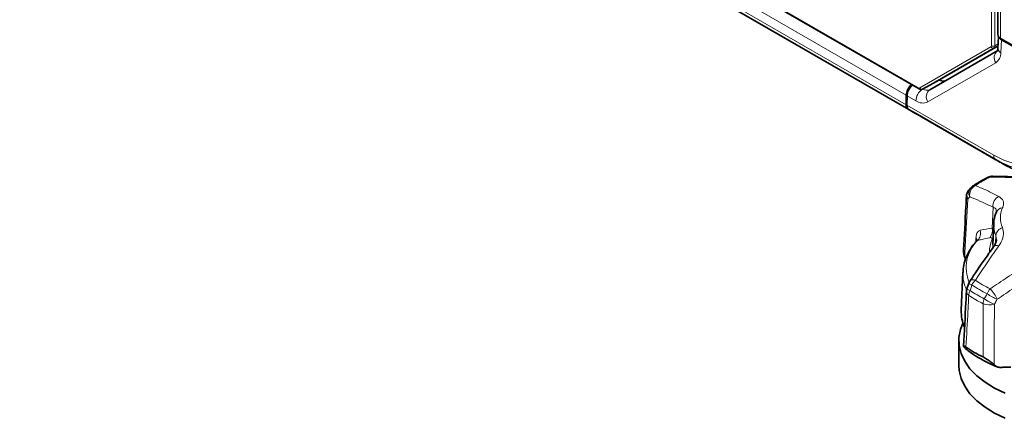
# Model space of a CAD drawing. Header units: millimetres. Extents: x 0 to 1118, y 0 to 864.
# Tile 4 of 256: x 126 to 177, y 87 to 108. Entities that reach past the tile are written whole.
import ezdxf

# ---------------------------------------------------------------- set-up
doc = ezdxf.new("R2010")
doc.units = ezdxf.units.MM

msp = doc.modelspace()

# ---------------------------------------------------------------- linework, layer by layer
at = {"color": 7, "linetype": 'Continuous', "lineweight": 18}
for p, q in [((176.8152, 106.2978), (176.8152, 171.295)), ((176.9904, 171.2941), (176.9904, 106.2969)), ((177.2909, 106.6767), (177.2909, 170.1627)), ((76.8903, 159.6234), (173.0397, 104.1176)), ((77.3502, 158.6044), (172.403, 103.7316)), ((77.3502, 158.1101), (172.403, 103.2372)), ((77.4538, 157.8812), (172.5066, 103.0083)), ((177.3326, 106.6118), (177.3011, 105.935)), ((173.1022, 104.1114), (176.7893, 106.2406)), ((176.9386, 106.1825), (173.2515, 104.0533)), ((177.1618, 106.3051), (176.9386, 106.1825)), ((176.9904, 106.2969), (177.1659, 106.3934)), ((177.0434, 105.4154), (173.5243, 103.3832)), ((172.8993, 103.4451), (172.4453, 103.7071)), ((172.4379, 103.2171), (176.937, 100.6199)), ((177.2504, 100.2697), (177.0409, 100.3907)), ((176.8507, 96.8501), (176.8996, 97.926)), ((176.8507, 96.8501), (176.9215, 96.8055)), ((177.029, 96.0638), (177.0464, 96.4541)), ((177.0738, 96.2336), (177.0464, 96.4541)), ((176.003, 96.1249), (176.0129, 96.327))]:
    msp.add_line(p, q, dxfattribs=at)
at = {"color": 7, "linetype": 'Continuous', "lineweight": 35}
for p, q in [((177.1445, 170.3668), (177.1445, 106.8808)), ((76.9162, 159.5662), (173.0656, 104.0603)), ((77.777, 157.6945), (172.537, 102.9907)), ((177.1835, 106.769), (177.1552, 106.1623)), ((177.2909, 106.6767), (180.3265, 104.9243)), ((177.3326, 106.6118), (180.3265, 104.8835)), ((177.1612, 106.2907), (173.9653, 104.4451)), ((173.6279, 104.0203), (177.147, 106.0525)), ((173.2515, 104.0533), (173.9653, 104.4451)), ((172.403, 103.7316), (172.403, 103.2372)), ((172.4453, 103.7071), (172.4379, 103.2171)), ((172.5066, 103.0083), (172.8298, 102.8217)), ((177.0409, 100.3907), (172.5371, 102.9907)), ((172.8546, 102.8073), (172.5371, 102.9907)), ((172.8546, 102.8073), (172.8652, 102.8013)), ((172.8652, 102.8013), (172.8757, 102.7952)), ((172.8757, 102.7952), (177.3839, 100.1927)), ((175.7368, 98.9194), (175.6372, 98.7991)), ((176.9327, 97.0668), (176.887, 95.999)), ((175.4319, 95.3192), (175.4698, 95.1919)), ((175.3398, 94.5653), (175.255, 92.5833)), ((175.6473, 93.9851), (175.5482, 93.6924)), ((175.1295, 91.0186), (175.1295, 89.7223)), ((175.4698, 90.6028), (175.4319, 90.648)), ((175.4698, 90.6028), (175.5384, 90.5486)), ((175.4847, 90.5907), (175.5632, 90.5289)), ((176.9574, 89.7673), (177.0285, 89.7029))]:
    msp.add_line(p, q, dxfattribs=at)
at = {"color": 7, "linetype": 'Continuous', "lineweight": 18, "flags": 128}
for points in [[(175.5909, 98.3493), (175.5113, 96.8343), (175.4443, 95.5554), (175.4319, 95.3192)], [(176.8987, 96.273), (176.8698, 96.2482), (176.8345, 96.2241)], [(176.887, 95.999), (176.8857, 95.9403), (176.8898, 95.8347)], [(175.7029, 94.1005), (175.7138, 94.1147), (175.7481, 94.1408), (175.7942, 94.1569), (175.8505, 94.1626), (175.9154, 94.1576), (175.9867, 94.142)], [(176.3827, 90.1654), (176.3848, 91.0065), (176.3899, 92.9263)], [(176.9708, 92.8969), (176.964, 91.3321), (176.9584, 90.0112), (176.9574, 89.7673)]]:
    msp.add_lwpolyline(points, dxfattribs=at)
at = {"color": 7, "linetype": 'Continuous', "lineweight": 35, "flags": 128}
for points in [[(177.5361, 88.2815), (176.9797, 88.5482), (176.4844, 88.8524), (176.0575, 89.1894), (175.7056, 89.5541), (175.434, 89.941), (175.2468, 90.3443), (175.1469, 90.7578), (175.1357, 91.1752), (175.2136, 91.5903), (175.3416, 91.9216)], [(177.5361, 86.9852), (176.9797, 87.2519), (176.4844, 87.5561), (176.0575, 87.8931), (175.7056, 88.2578), (175.434, 88.6448), (175.2468, 89.048), (175.1469, 89.4615), (175.1295, 89.7223)]]:
    msp.add_lwpolyline(points, dxfattribs=at)
at = {"color": 7, "linetype": 'Continuous', "lineweight": 35}
for centre, radius, start, end in [((177.3947, 106.9057), 0.2515, 185.6948, 245.62534), ((173.1768, 103.6958), 0.7746, 130.37833, 177.3498), ((172.6534, 103.2126), 0.2515, 174.37962, 234.30196), ((176.8657, 99.0322), 0.5, 89.19159, 116.06392), ((176.1198, 98.6016), 0.5, 124.2688, 140.23063), ((176.0206, 98.4822), 0.5, 140.33413, 176.98904), ((176.1198, 93.8245), 0.5, 146.31796, 161.25662), ((176.0206, 93.5321), 0.5, 161.27814, 177.00497), ((177.2385, 92.5039), 1.9851, 177.7087, 203.40876), ((179.3154, 96.2674), 6.7702, 235.6744, 244.33098)]:
    msp.add_arc(centre, radius, start, end, dxfattribs=at)
at = {"color": 7, "linetype": 'Continuous', "lineweight": 18}
for centre, radius, start, end in [((176.8942, 106.2894), 0.1158, 204.9599, 292.52143), ((176.9036, 106.4689), 0.1926, 242.65648, 296.76622), ((177.4143, 106.1681), 0.2592, 181.2778, 244.09706), ((177.4203, 105.6811), 0.4611, 126.35124, 215.18509), ((176.6983, 105.9102), 0.6033, 304.89333, 2.3489), ((173.1011, 104.1109), 0.0617, 173.76508, 234.90224), ((173.2072, 104.1602), 0.1158, 204.9599, 292.52143), ((173.6702, 103.409), 0.7717, 123.81223, 177.32304), ((173.4726, 104.3641), 0.3772, 234.38183, 294.31395), ((173.9012, 103.6489), 0.4611, 126.35124, 215.18509), ((173.2655, 103.9562), 0.6287, 234.38183, 294.31395), ((179.4586, 93.92), 6.1939, 115.90183, 124.0928), ((176.7141, 99.3344), 0.162, 76.14551, 114.85054), ((176.8724, 99.3356), 0.1965, 89.47604, 127.43944), ((176.2472, 98.5501), 0.5631, 117.55838, 188.31845), ((175.9604, 98.8262), 0.2247, 83.26895, 122.91422), ((175.7326, 98.506), 0.2113, 179.32686, 227.87986), ((175.9765, 98.5393), 0.4299, 142.5532, 206.24096), ((176.076, 98.6586), 0.4302, 142.33496, 206.20099), ((177.4748, 97.9845), 0.5781, 118.63524, 185.80599), ((177.4157, 97.5105), 0.3819, 93.83052, 154.45701), ((178.5651, 97.3851), 1.2794, 156.67954, 203.32046), ((178.3415, 97.0114), 1.4098, 177.19457, 203.28163), ((175.7431, 96.5733), 0.5099, 313.53722, 17.7), ((176.3468, 96.7033), 0.5248, 317.2865, 16.23549), ((177.5545, 96.394), 0.5116, 108.73049, 173.2555), ((177.5188, 94.7897), 2.0071, 135.21286, 202.34689), ((175.8563, 96.1601), 0.2289, 14.58091, 46.81245), ((178.2089, 95.6437), 1.4919, 157.10959, 180.81167), ((177.0998, 95.6972), 0.249, 66.84968, 135.48299), ((177.3373, 94.4942), 1.9989, 178.27466, 205.40426), ((175.8974, 94.2675), 0.3776, 228.34372, 255.85664), ((176.5108, 93.5577), 0.7849, 131.89261, 154.03957), ((179.4027, 99.2163), 6.4181, 235.9072, 244.09817), ((179.4586, 99.2714), 6.1939, 235.9072, 244.09817), ((175.7639, 93.568), 0.2428, 182.3217, 239.82802), ((175.8006, 93.9765), 0.3805, 228.23172, 255.90506), ((176.2707, 93.3249), 0.6297, 153.33245, 176.97037), ((179.3406, 98.9015), 6.664, 236.28714, 243.71824), ((179.3611, 99.0824), 6.5818, 236.28714, 243.71824), ((177.44, 93.1134), 0.9032, 139.52647, 158.59899), ((177.8524, 95.1315), 2.1028, 233.41508, 249.63689), ((175.2485, 92.2793), 2.069, 25.1947, 43.35372), ((177.1438, 92.8916), 0.7547, 157.45432, 177.36377), ((176.7205, 93.7044), 0.8454, 246.97918, 287.22198), ((177.6974, 94.8627), 2.0958, 233.36336, 249.71481), ((179.4433, 95.6936), 6.4591, 232.80172, 248.04578)]:
    msp.add_arc(centre, radius, start, end, dxfattribs=at)
at = {"color": 7, "linetype": 'Continuous', "lineweight": 35}
for centre, major_axis, ratio, start_param, end_param in [((177.6862, 106.8159), (0.5003, -0.0006), 0.5772866, 3.3770803, 3.928362), ((172.7989, 103.9113), (0.2564, 0.4293), 0.56722, 1.0266519, 2.3645419), ((174.093, 105.1548), (-0.365, 0.6553), 0.587367, 2.3653138, 3.150712), ((172.7914, 103.4212), (0.2564, 0.4293), 0.56722, 2.3645419, 3.1499401)]:
    msp.add_ellipse(centre, major_axis=major_axis, ratio=ratio, start_param=start_param, end_param=end_param, dxfattribs=at)
at = {"color": 7, "linetype": 'Continuous', "lineweight": 18}
for centre, major_axis, ratio, start_param, end_param in [((176.7267, 106.3488), (-0.0625, 0.1083), 0.5773087, 3.1416108, 3.9268828), ((176.8151, 106.3999), (-0.1227, 0.2178), 0.5743864, 3.147844, 3.933116), ((173.0397, 104.2196), (-0.0625, 0.1083), 0.5773087, 2.356465, 3.141737)]:
    msp.add_ellipse(centre, major_axis=major_axis, ratio=ratio, start_param=start_param, end_param=end_param, dxfattribs=at)
at = {"color": 7, "linetype": 'Continuous', "lineweight": 35}
for points, knots in [([(177.1552, 106.1623), (177.1535, 106.1408), (177.1485, 106.0787), (177.1279, 106.0371), (177.1315, 106.0414), (177.1325, 106.0427)], [0, 0, 0, 0, 0.2699883, 0.7790817, 1, 1, 1, 1]), ([(173.0656, 104.0603), (173.0783, 104.0539), (173.112, 104.0367), (173.1716, 104.0275), (173.2231, 104.0382), (173.2477, 104.0513), (173.2531, 104.0542)], [0, 0, 0, 0, 0.2171521, 0.5761453, 0.9066406, 1, 1, 1, 1]), ([(177.1659, 100.3216), (177.1791, 100.3138), (177.2577, 100.2668), (177.3363, 100.2209), (177.4017, 100.1826)], [0, 0, 0, 0, 0.16746416, 1, 1, 1, 1]), ([(177.3838, 100.1927), (177.5065, 100.1267), (177.8403, 99.9472), (178.4685, 99.7053), (179.2659, 99.4989), (180.1229, 99.3727), (181.069, 99.3269), (182.0152, 99.3827), (182.9175, 99.5382), (183.8009, 99.7818), (184.3234, 100.0431), (184.6226, 100.1927)], [0, 0, 0, 0, 0.0627052, 0.17058, 0.281665, 0.3894284, 0.5004168, 0.6352696, 0.7422845, 0.8524245, 1, 1, 1, 1]), ([(176.646, 99.4813), (176.5451, 99.4305), (176.2593, 99.2865), (176.0036, 99.1215), (175.8383, 99.0148)], [0, 0, 0, 0, 0.3532563, 1, 1, 1, 1]), ([(178.3536, 99.4749), (177.9793, 99.4966), (177.4821, 99.5254), (176.9946, 99.5279), (176.8741, 99.5285)], [0, 0, 0, 0, 0.7527477, 1, 1, 1, 1]), ([(175.5214, 98.5085), (175.5114, 98.32), (175.4625, 97.3898), (175.4138, 96.4593), (175.375, 95.7173)], [0, 0, 0, 0, 0.2025714, 1, 1, 1, 1]), ([(177.0711, 97.6751), (177.0448, 97.6033), (176.9751, 97.4128), (176.9269, 97.2109), (176.9338, 97.0847), (176.9339, 97.0833)], [0, 0, 0, 0, 0.3742033, 0.9931973, 1, 1, 1, 1]), ([(177.0793, 97.6982), (177.0818, 97.7004), (177.0848, 97.7031), (177.0706, 97.6763), (177.0683, 97.6719)], [0, 0, 0, 0, 0.834717, 1, 1, 1, 1]), ([(176.0611, 96.1908), (176.0189, 96.1441), (175.8657, 95.9744), (175.6536, 95.6605), (175.4627, 95.2462), (175.3582, 94.8729), (175.3513, 94.6401), (175.3487, 94.5519)], [0, 0, 0, 0, 0.0970507, 0.3523803, 0.6040733, 0.849854, 1, 1, 1, 1]), ([(176.09, 96.2348), (176.0906, 96.2351), (176.092, 96.2358), (176.0696, 96.2078), (176.0568, 96.1918)], [0, 0, 0, 0, 0.4263365, 1, 1, 1, 1]), ([(177.0766, 96.2344), (177.0755, 96.2148), (177.0726, 96.1641), (177.0272, 96.0301), (176.9522, 95.9213), (176.9185, 95.8724)], [0, 0, 0, 0, 0.25864199, 0.66684422, 1, 1, 1, 1]), ([(175.4319, 95.3192), (175.3998, 95.4368), (175.3629, 95.5718), (175.3767, 95.7005), (175.3785, 95.717)], [0, 0, 0, 0, 0.871522, 1, 1, 1, 1]), ([(176.9232, 95.8712), (176.8444, 95.7611), (176.498, 95.2768), (176.0918, 94.6858), (175.7666, 94.194), (175.7042, 94.0997)], [0, 0, 0, 0, 0.1921993, 0.8450789, 1, 1, 1, 1]), ([(175.5213, 93.5582), (175.5114, 93.3687), (175.4621, 92.4267), (175.4131, 91.4849), (175.3739, 90.7325)], [0, 0, 0, 0, 0.2011025, 1, 1, 1, 1]), ([(175.4977, 90.6763), (175.4729, 90.6927), (175.4236, 90.7254), (175.3797, 90.7453), (175.3636, 90.7348), (175.4054, 90.6816), (175.4319, 90.648)], [0, 0, 0, 0, 0.1616543, 0.3221635, 0.5706653, 1, 1, 1, 1]), ([(175.5632, 90.5289), (175.5945, 90.504), (175.7768, 90.3587), (176.1533, 90.117), (176.644, 89.8502), (176.9809, 89.7085), (177.115, 89.652)], [0, 0, 0, 0, 0.0720994, 0.4204083, 0.769261, 1, 1, 1, 1]), ([(176.9574, 89.7673), (176.8872, 89.8273), (176.7848, 89.9148), (176.6108, 90.0346), (176.4876, 90.1113), (176.4165, 90.148), (176.3827, 90.1654)], [0, 0, 0, 0, 0.45573641, 0.66382755, 0.84054644, 1, 1, 1, 1]), ([(177.0285, 89.7029), (177.0653, 89.6775), (177.1312, 89.6319), (177.2196, 89.6275), (177.2586, 89.6255)], [0, 0, 0, 0, 0.5588157, 1, 1, 1, 1]), ([(177.2586, 89.6255), (177.2897, 89.626), (177.3995, 89.6279), (177.5843, 89.632), (177.7384, 89.637), (177.8135, 89.6394)], [0, 0, 0, 0, 0.168844, 0.5946967, 1, 1, 1, 1])]:
    msp.add_open_spline(points, degree=3, knots=knots, dxfattribs=at)
at = {"color": 7, "linetype": 'Continuous', "lineweight": 18}
for points, knots in [([(176.937, 100.62), (177.2182, 100.4807), (177.6996, 100.2423), (178.3422, 100.1468), (178.8688, 100.1874), (179.3293, 100.3664), (179.7115, 100.6695), (180.0089, 101.0763), (180.2146, 101.5868), (180.3136, 102.0996), (180.3229, 102.4484), (180.3263, 102.5773)], [0, 0, 0, 0, 0.1584128, 0.2711139, 0.3838354, 0.4991898, 0.6083334, 0.7174776, 0.826751, 0.9360043, 1, 1, 1, 1]), ([(180.6799, 102.4924), (180.6761, 102.3541), (180.6661, 101.9826), (180.5674, 101.4292), (180.3567, 100.8814), (180.0441, 100.438), (179.6343, 100.1113), (179.1354, 99.9201), (178.5634, 99.8769), (177.8652, 99.9829), (177.3436, 100.241), (177.041, 100.3908)], [0, 0, 0, 0, 0.0638809, 0.1715817, 0.2825247, 0.3900468, 0.5008149, 0.6162125, 0.7271686, 0.8416822, 1, 1, 1, 1]), ([(177.3838, 100.1927), (177.3739, 100.1984), (177.3407, 100.2176), (177.2994, 100.2414), (177.2632, 100.2624), (177.2531, 100.2682), (177.2508, 100.2695), (177.2504, 100.2698)], [0, 0, 0, 0, 0.2452024, 0.8175352, 0.9606824, 0.9921507, 1, 1, 1, 1]), ([(178.3536, 99.4314), (178.1922, 99.4417), (177.7273, 99.4715), (177.1961, 99.4854), (176.8259, 99.4906), (176.7529, 99.4916)], [0, 0, 0, 0, 0.2991389, 0.8618782, 1, 1, 1, 1]), ([(175.9867, 99.0493), (176.0307, 99.0316), (176.2538, 98.9416), (176.657, 98.7664), (177.0174, 98.5834), (177.1977, 98.4919)], [0, 0, 0, 0, 0.1092201, 0.5542074, 1, 1, 1, 1]), ([(175.6901, 98.4687), (175.6811, 98.4579), (175.648, 98.4181), (175.615, 98.3783), (175.5909, 98.3493)], [0, 0, 0, 0, 0.2710124, 1, 1, 1, 1]), ([(176.8996, 97.926), (176.719, 98.0148), (176.3579, 98.1925), (175.956, 98.3634), (175.7339, 98.4513), (175.6901, 98.4687)], [0, 0, 0, 0, 0.44541705, 0.89065947, 1, 1, 1, 1]), ([(177.1977, 98.4919), (177.2898, 98.4207), (177.4644, 98.2859), (177.4502, 98.0451), (177.398, 97.9114), (177.3902, 97.8916)], [0, 0, 0, 0, 0.4871128, 0.9237817, 1, 1, 1, 1]), ([(177.0626, 97.6953), (177.0669, 97.7323), (177.0808, 97.8494), (176.9733, 97.8949), (176.8996, 97.926)], [0, 0, 0, 0, 0.3154158, 1, 1, 1, 1]), ([(176.2289, 96.7284), (176.1962, 96.7149), (176.1235, 96.6849), (176.0407, 96.5543), (176.0222, 96.4028), (176.0129, 96.327)], [0, 0, 0, 0, 0.2894264, 0.6444441, 1, 1, 1, 1]), ([(176.2289, 96.7284), (176.237, 96.7303), (176.4418, 96.7795), (176.6504, 96.8155), (176.8507, 96.8501)], [0, 0, 0, 0, 0.0396607, 1, 1, 1, 1]), ([(177.3902, 96.8786), (177.4182, 96.7655), (177.4738, 96.5408), (177.3695, 96.197), (177.2425, 95.9968), (177.1977, 95.9262)], [0, 0, 0, 0, 0.3959631, 0.7869012, 1, 1, 1, 1]), ([(177.1977, 95.9262), (177.0174, 95.6664), (176.657, 95.1473), (176.2538, 94.5459), (176.0307, 94.2085), (175.9867, 94.142)], [0, 0, 0, 0, 0.4457926, 0.8907799, 1, 1, 1, 1]), ([(176.0944, 96.2037), (176.0839, 96.2077), (176.0718, 96.2123), (176.0625, 96.1932), (176.0612, 96.1907)], [0, 0, 0, 0, 0.86825869, 1, 1, 1, 1]), ([(176.7324, 96.3473), (176.5819, 96.3171), (176.3754, 96.2757), (176.1655, 96.2223), (176.1027, 96.2059), (176.0944, 96.2037)], [0, 0, 0, 0, 0.6998938, 0.960207, 1, 1, 1, 1]), ([(176.8345, 96.2241), (176.843, 96.2528), (176.8603, 96.3107), (176.8252, 96.3547), (176.7669, 96.3501), (176.7324, 96.3473)], [0, 0, 0, 0, 0.2874999, 0.5791325, 1, 1, 1, 1]), ([(176.7529, 93.6997), (176.8259, 93.7494), (177.196, 94.0019), (177.8687, 94.4478), (178.4767, 94.8239), (178.781, 95.0121)], [0, 0, 0, 0, 0.1092201, 0.5542074, 1, 1, 1, 1]), ([(179.1126, 94.4656), (178.8143, 94.278), (178.218, 93.9029), (177.5568, 93.4601), (177.1925, 93.2095), (177.1207, 93.1601)], [0, 0, 0, 0, 0.445417, 0.8906595, 1, 1, 1, 1]), ([(175.8051, 93.9013), (175.7963, 93.8748), (175.764, 93.7768), (175.7316, 93.6789), (175.708, 93.6075)], [0, 0, 0, 0, 0.2710499, 1, 1, 1, 1]), ([(175.6419, 93.3582), (175.6272, 93.0858), (175.579, 92.1918), (175.5311, 91.2979), (175.4977, 90.6763)], [0, 0, 0, 0, 0.3046449, 1, 1, 1, 1]), ([(176.4468, 93.181), (176.4837, 93.2447), (176.5345, 93.332), (176.5853, 93.4193), (176.5991, 93.443)], [0, 0, 0, 0, 0.7289501, 1, 1, 1, 1]), ([(177.1207, 93.1601), (177.1071, 93.1363), (177.0571, 93.0486), (177.0072, 92.9609), (176.9708, 92.8969)], [0, 0, 0, 0, 0.2710124, 1, 1, 1, 1])]:
    msp.add_open_spline(points, degree=3, knots=knots, dxfattribs=at)
msp.add_open_spline([(177.0409, 100.3907), (177.0254, 100.4018), (176.9945, 100.424), (176.9622, 100.4771), (176.941, 100.5419), (176.9383, 100.5939), (176.937, 100.6199)], degree=3, dxfattribs=at)

doc.saveas('drawing.dxf')
